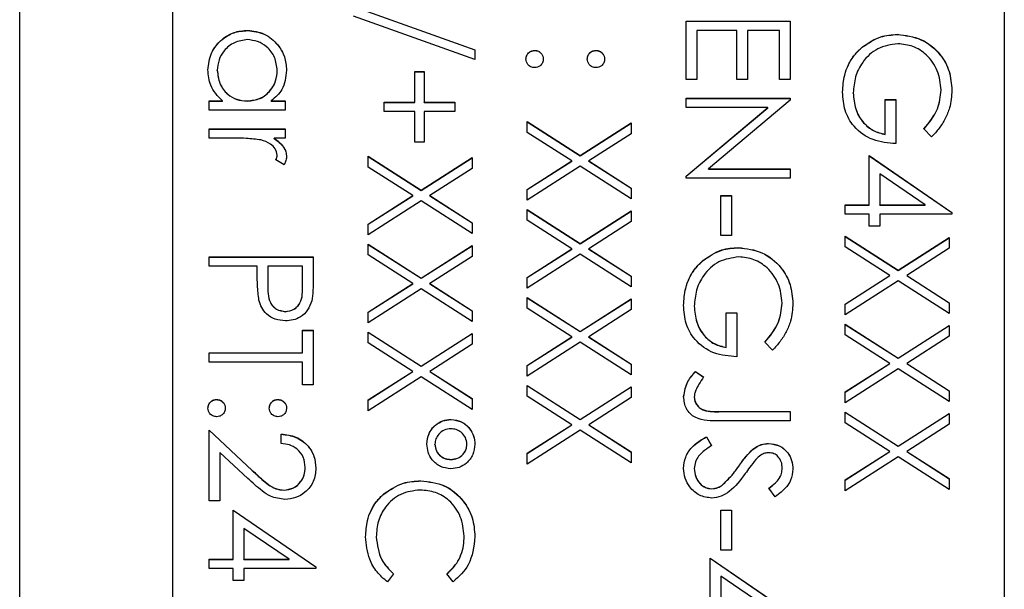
# Model space of a CAD drawing. Header units: millimetres. Extents: x 179 to 1964, y 94 to 1575.
# Tile 27 of 34: x 1762 to 1778, y 967 to 976. Entities that reach past the tile are written whole.
import ezdxf

# ---------------------------------------------------------------- set-up
doc = ezdxf.new("R2010")
doc.units = ezdxf.units.MM

msp = doc.modelspace()

# ---------------------------------------------------------------- linework, layer by layer
at = {"color": 7, "linetype": 'Continuous', "lineweight": 25}
for p, q in [((1761.504, 924.717), (1761.504, 985.717)), ((1777.604, 985.293), (1777.604, 925.315)), ((1764.004, 983.294), (1764.004, 927.314)), ((1766.964, 976.472), (1768.948, 975.761)), ((1766.964, 976.47), (1768.948, 975.759)), ((1768.948, 975.601), (1766.964, 976.312)), ((1772.404, 975.274), (1772.404, 976.233)), ((1772.404, 976.233), (1774.104, 976.233)), ((1772.404, 976.23), (1774.104, 976.23)), ((1774.104, 976.233), (1774.104, 975.274)), ((1765.229, 976.077), (1765.229, 976.08)), ((1772.579, 976.08), (1772.579, 975.274)), ((1773.232, 976.08), (1772.579, 976.08)), ((1773.232, 975.274), (1773.232, 976.08)), ((1773.407, 976.08), (1773.407, 975.274)), ((1773.93, 976.08), (1773.407, 976.08)), ((1773.93, 975.274), (1773.93, 976.08)), ((1775.855, 976.012), (1775.855, 976.015)), ((1768.948, 975.761), (1768.948, 975.601)), ((1769.924, 975.751), (1769.924, 975.753)), ((1770.927, 975.751), (1770.927, 975.753)), ((1775.282, 975.804), (1775.282, 975.806)), ((1764.735, 975.424), (1764.735, 975.427)), ((1765.716, 975.423), (1765.716, 975.426)), ((1767.967, 975.405), (1768.12, 975.405)), ((1767.967, 974.904), (1767.967, 975.405)), ((1767.967, 975.402), (1768.12, 975.402)), ((1768.12, 975.405), (1768.12, 974.904)), ((1772.579, 975.274), (1772.404, 975.274)), ((1773.407, 975.274), (1773.232, 975.274)), ((1774.104, 975.274), (1773.93, 975.274)), ((1775.135, 975.054), (1775.135, 975.057)), ((1776.573, 975.103), (1776.573, 975.106)), ((1764.604, 974.925), (1764.819, 974.925)), ((1764.604, 974.773), (1764.604, 974.925)), ((1764.604, 974.923), (1764.819, 974.923)), ((1764.819, 974.923), (1764.819, 974.925)), ((1765.223, 974.923), (1765.223, 974.925)), ((1765.617, 974.925), (1765.846, 974.925)), ((1765.617, 974.923), (1765.617, 974.925)), ((1765.617, 974.923), (1765.846, 974.923)), ((1765.846, 974.925), (1765.846, 974.773)), ((1767.466, 974.904), (1767.967, 974.904)), ((1767.466, 974.751), (1767.466, 974.904)), ((1767.466, 974.901), (1767.967, 974.901)), ((1767.967, 974.901), (1767.967, 974.904)), ((1768.12, 974.904), (1768.621, 974.904)), ((1768.12, 974.901), (1768.12, 974.904)), ((1768.12, 974.901), (1768.621, 974.901)), ((1768.621, 974.904), (1768.621, 974.751)), ((1772.404, 974.969), (1774.104, 974.969)), ((1772.404, 974.816), (1772.404, 974.969)), ((1772.404, 974.966), (1774.104, 974.966)), ((1774.104, 974.937), (1772.766, 973.814)), ((1774.104, 974.969), (1774.104, 974.937)), ((1775.658, 974.947), (1775.832, 974.947)), ((1775.658, 974.381), (1775.658, 974.947)), ((1775.658, 974.944), (1775.832, 974.944)), ((1775.832, 974.947), (1775.832, 974.228)), ((1765.846, 974.773), (1764.604, 974.773)), ((1767.967, 974.751), (1767.466, 974.751)), ((1767.967, 974.25), (1767.967, 974.751)), ((1768.12, 974.751), (1768.12, 974.25)), ((1768.621, 974.751), (1768.12, 974.751)), ((1773.739, 974.816), (1772.404, 974.816)), ((1772.404, 973.696), (1773.739, 974.816)), ((1772.404, 973.694), (1773.739, 974.814)), ((1773.739, 974.814), (1773.739, 974.816)), ((1769.804, 974.588), (1770.671, 974.033)), ((1769.804, 974.412), (1769.804, 974.588)), ((1769.804, 974.585), (1770.671, 974.03)), ((1770.671, 974.033), (1771.504, 974.566)), ((1770.671, 974.03), (1771.504, 974.563)), ((1771.504, 974.566), (1771.504, 974.39)), ((1764.604, 974.315), (1764.604, 974.468)), ((1764.604, 974.468), (1765.846, 974.468)), ((1764.604, 974.465), (1765.846, 974.465)), ((1765.846, 974.468), (1765.846, 974.315)), ((1770.534, 973.945), (1769.804, 974.412)), ((1771.504, 974.39), (1770.809, 973.945)), ((1775.658, 974.378), (1775.658, 974.381)), ((1776.414, 974.337), (1776.29, 974.468)), ((1765.022, 974.315), (1764.604, 974.315)), ((1765.846, 974.315), (1765.664, 974.315)), ((1765.664, 974.313), (1765.664, 974.315)), ((1768.12, 974.25), (1767.967, 974.25)), ((1765.826, 973.88), (1765.694, 973.963)), ((1765.716, 974.039), (1765.716, 974.041)), ((1767.204, 974.021), (1768.071, 973.466)), ((1767.204, 973.845), (1767.204, 974.021)), ((1767.204, 974.019), (1768.071, 973.464)), ((1768.071, 973.466), (1768.904, 973.999)), ((1768.071, 973.464), (1768.904, 973.997)), ((1768.904, 973.999), (1768.904, 973.823)), ((1769.804, 973.478), (1770.534, 973.945)), ((1769.804, 973.476), (1770.534, 973.942)), ((1770.534, 973.942), (1770.534, 973.945)), ((1770.671, 974.03), (1770.671, 974.033)), ((1770.809, 973.945), (1771.504, 973.5)), ((1770.809, 973.942), (1770.809, 973.945)), ((1770.809, 973.942), (1771.504, 973.497)), ((1775.396, 973.226), (1775.396, 974.032)), ((1775.396, 974.032), (1776.748, 973.104)), ((1775.396, 974.029), (1776.748, 973.102)), ((1767.934, 973.379), (1767.204, 973.845)), ((1768.904, 973.823), (1768.209, 973.379)), ((1770.671, 973.857), (1769.804, 973.302)), ((1771.504, 973.324), (1770.671, 973.857)), ((1772.766, 973.814), (1774.104, 973.814)), ((1772.766, 973.812), (1772.766, 973.814)), ((1772.766, 973.812), (1774.104, 973.812)), ((1774.104, 973.814), (1774.104, 973.662)), ((1775.571, 973.733), (1775.571, 973.226)), ((1776.309, 973.226), (1775.571, 973.733)), ((1772.404, 973.662), (1772.404, 973.696)), ((1774.104, 973.662), (1772.404, 973.662)), ((1768.071, 973.464), (1768.071, 973.466)), ((1769.804, 973.302), (1769.804, 973.478)), ((1771.504, 973.5), (1771.504, 973.324)), ((1767.204, 972.912), (1767.934, 973.379)), ((1767.204, 972.909), (1767.934, 973.376)), ((1768.071, 973.29), (1767.204, 972.736)), ((1767.934, 973.376), (1767.934, 973.379)), ((1768.904, 972.758), (1768.071, 973.29)), ((1768.209, 973.379), (1768.904, 972.934)), ((1768.209, 973.376), (1768.209, 973.379)), ((1768.209, 973.376), (1768.904, 972.931)), ((1772.971, 972.725), (1772.971, 973.379)), ((1772.971, 973.379), (1773.145, 973.379)), ((1772.971, 973.376), (1773.145, 973.376)), ((1773.145, 973.379), (1773.145, 972.725)), ((1769.804, 973.15), (1770.671, 972.595)), ((1769.804, 972.974), (1769.804, 973.15)), ((1769.804, 973.147), (1770.671, 972.592)), ((1770.671, 972.595), (1771.504, 973.128)), ((1770.671, 972.592), (1771.504, 973.125)), ((1771.504, 973.128), (1771.504, 972.952)), ((1775.004, 973.226), (1775.396, 973.226)), ((1775.004, 973.073), (1775.004, 973.226)), ((1775.004, 973.223), (1775.396, 973.223)), ((1775.396, 973.223), (1775.396, 973.226)), ((1775.571, 973.226), (1776.309, 973.226)), ((1775.571, 973.223), (1775.571, 973.226)), ((1775.571, 973.223), (1776.309, 973.223)), ((1776.309, 973.223), (1776.309, 973.226)), ((1776.748, 973.104), (1776.748, 973.073)), ((1768.904, 972.934), (1768.904, 972.758)), ((1770.534, 972.507), (1769.804, 972.974)), ((1771.504, 972.952), (1770.809, 972.507)), ((1775.396, 973.073), (1775.004, 973.073)), ((1775.396, 972.877), (1775.396, 973.073)), ((1775.571, 973.073), (1775.571, 972.877)), ((1776.748, 973.073), (1775.571, 973.073)), ((1767.204, 972.736), (1767.204, 972.912)), ((1775.571, 972.877), (1775.396, 972.877)), ((1773.145, 972.725), (1772.971, 972.725)), ((1775.004, 972.714), (1775.871, 972.159)), ((1775.004, 972.538), (1775.004, 972.714)), ((1775.004, 972.711), (1775.871, 972.156)), ((1775.871, 972.159), (1776.704, 972.692)), ((1775.871, 972.156), (1776.704, 972.69)), ((1776.704, 972.692), (1776.704, 972.516)), ((1767.204, 972.583), (1768.071, 972.028)), ((1767.204, 972.407), (1767.204, 972.583)), ((1767.204, 972.581), (1768.071, 972.026)), ((1768.071, 972.028), (1768.904, 972.561)), ((1768.071, 972.026), (1768.904, 972.559)), ((1768.904, 972.561), (1768.904, 972.385)), ((1769.804, 972.04), (1770.534, 972.507)), ((1769.804, 972.038), (1770.534, 972.504)), ((1770.534, 972.504), (1770.534, 972.507)), ((1770.671, 972.592), (1770.671, 972.595)), ((1770.809, 972.507), (1771.504, 972.062)), ((1770.809, 972.504), (1770.809, 972.507)), ((1770.809, 972.504), (1771.504, 972.059)), ((1773.255, 972.526), (1773.255, 972.529)), ((1775.734, 972.071), (1775.004, 972.538)), ((1776.704, 972.516), (1776.009, 972.071)), ((1764.604, 972.224), (1764.604, 972.376)), ((1764.604, 972.376), (1766.304, 972.376)), ((1764.604, 972.374), (1766.304, 972.374)), ((1766.304, 972.376), (1766.304, 972.043)), ((1767.934, 971.941), (1767.204, 972.407)), ((1768.904, 972.385), (1768.209, 971.941)), ((1770.671, 972.419), (1769.804, 971.864)), ((1771.504, 971.886), (1770.671, 972.419)), ((1772.682, 972.318), (1772.682, 972.32)), ((1765.389, 972.224), (1764.604, 972.224)), ((1765.389, 972.102), (1765.389, 972.224)), ((1765.563, 972.224), (1765.559, 971.926)), ((1766.13, 972.224), (1765.563, 972.224)), ((1766.13, 971.913), (1766.13, 972.224)), ((1775.871, 972.156), (1775.871, 972.159)), ((1768.071, 972.026), (1768.071, 972.028)), ((1769.804, 971.864), (1769.804, 972.04)), ((1771.504, 972.062), (1771.504, 971.886)), ((1775.004, 971.605), (1775.734, 972.071)), ((1775.004, 971.602), (1775.734, 972.069)), ((1775.871, 971.983), (1775.004, 971.429)), ((1775.734, 972.069), (1775.734, 972.071)), ((1776.704, 971.45), (1775.871, 971.983)), ((1776.009, 972.071), (1776.704, 971.626)), ((1776.009, 972.069), (1776.009, 972.071)), ((1776.009, 972.069), (1776.704, 971.624)), ((1765.559, 971.92), (1765.559, 971.917)), ((1766.13, 971.91), (1766.13, 971.913)), ((1767.204, 971.474), (1767.934, 971.941)), ((1767.204, 971.471), (1767.934, 971.938)), ((1768.071, 971.852), (1767.204, 971.298)), ((1767.934, 971.938), (1767.934, 971.941)), ((1768.904, 971.32), (1768.071, 971.852)), ((1768.209, 971.941), (1768.904, 971.496)), ((1768.209, 971.938), (1768.209, 971.941)), ((1768.209, 971.938), (1768.904, 971.493)), ((1769.804, 971.712), (1770.671, 971.157)), ((1769.804, 971.536), (1769.804, 971.712)), ((1769.804, 971.709), (1770.671, 971.154)), ((1770.671, 971.157), (1771.504, 971.69)), ((1770.671, 971.154), (1771.504, 971.687)), ((1771.504, 971.69), (1771.504, 971.514)), ((1765.847, 971.48), (1765.847, 971.483)), ((1768.904, 971.496), (1768.904, 971.32)), ((1770.534, 971.069), (1769.804, 971.536)), ((1771.504, 971.514), (1770.809, 971.069)), ((1772.535, 971.568), (1772.535, 971.571)), ((1773.973, 971.617), (1773.973, 971.62)), ((1775.004, 971.429), (1775.004, 971.605)), ((1776.704, 971.626), (1776.704, 971.45)), ((1767.204, 971.298), (1767.204, 971.474)), ((1773.058, 971.461), (1773.232, 971.461)), ((1773.058, 970.895), (1773.058, 971.461)), ((1773.058, 971.459), (1773.232, 971.459)), ((1773.232, 971.461), (1773.232, 970.742)), ((1766.13, 971.178), (1766.304, 971.178)), ((1766.13, 970.808), (1766.13, 971.178)), ((1766.13, 971.175), (1766.304, 971.175)), ((1766.304, 971.178), (1766.304, 970.285)), ((1770.671, 971.154), (1770.671, 971.157)), ((1775.004, 971.276), (1775.871, 970.721)), ((1775.004, 971.1), (1775.004, 971.276)), ((1775.004, 971.273), (1775.871, 970.718)), ((1775.871, 970.721), (1776.704, 971.254)), ((1775.871, 970.718), (1776.704, 971.252)), ((1776.704, 971.254), (1776.704, 971.078)), ((1767.204, 971.145), (1768.071, 970.59)), ((1767.204, 970.969), (1767.204, 971.145)), ((1767.204, 971.143), (1768.071, 970.588)), ((1768.071, 970.59), (1768.904, 971.124)), ((1768.071, 970.588), (1768.904, 971.121)), ((1768.904, 971.124), (1768.904, 970.948)), ((1769.804, 970.602), (1770.534, 971.069)), ((1769.804, 970.6), (1770.534, 971.066)), ((1770.534, 971.066), (1770.534, 971.069)), ((1770.809, 971.069), (1771.504, 970.624)), ((1770.809, 971.066), (1770.809, 971.069)), ((1770.809, 971.066), (1771.504, 970.621)), ((1775.734, 970.633), (1775.004, 971.1)), ((1776.704, 971.078), (1776.009, 970.633)), ((1767.934, 970.503), (1767.204, 970.969)), ((1768.904, 970.948), (1768.209, 970.503)), ((1770.671, 970.981), (1769.804, 970.426)), ((1771.504, 970.448), (1770.671, 970.981)), ((1773.058, 970.892), (1773.058, 970.895)), ((1773.814, 970.851), (1773.69, 970.982)), ((1764.604, 970.808), (1766.13, 970.808)), ((1764.604, 970.655), (1764.604, 970.808)), ((1764.604, 970.805), (1766.13, 970.805)), ((1766.13, 970.805), (1766.13, 970.808)), ((1775.871, 970.718), (1775.871, 970.721)), ((1766.13, 970.655), (1764.604, 970.655)), ((1766.13, 970.285), (1766.13, 970.655)), ((1768.071, 970.588), (1768.071, 970.59)), ((1769.804, 970.426), (1769.804, 970.602)), ((1771.504, 970.624), (1771.504, 970.448)), ((1775.004, 970.167), (1775.734, 970.633)), ((1775.004, 970.164), (1775.734, 970.631)), ((1775.871, 970.545), (1775.004, 969.991)), ((1775.734, 970.631), (1775.734, 970.633)), ((1776.704, 970.012), (1775.871, 970.545)), ((1776.009, 970.633), (1776.704, 970.188)), ((1776.009, 970.631), (1776.009, 970.633)), ((1776.009, 970.631), (1776.704, 970.186)), ((1767.204, 970.036), (1767.934, 970.503)), ((1767.204, 970.033), (1767.934, 970.5)), ((1768.071, 970.414), (1767.204, 969.86)), ((1767.934, 970.5), (1767.934, 970.503)), ((1768.904, 969.882), (1768.071, 970.414)), ((1768.209, 970.503), (1768.904, 970.058)), ((1768.209, 970.5), (1768.209, 970.503)), ((1768.209, 970.5), (1768.904, 970.055)), ((1772.557, 970.503), (1772.687, 970.413)), ((1772.557, 970.5), (1772.557, 970.503)), ((1772.557, 970.5), (1772.687, 970.41)), ((1766.304, 970.285), (1766.13, 970.285)), ((1769.804, 970.274), (1770.671, 969.719)), ((1769.804, 970.098), (1769.804, 970.274)), ((1769.804, 970.271), (1770.671, 969.716)), ((1770.671, 969.719), (1771.504, 970.252)), ((1770.671, 969.716), (1771.504, 970.249)), ((1771.504, 970.252), (1771.504, 970.076)), ((1776.704, 970.188), (1776.704, 970.012)), ((1764.724, 970.042), (1764.724, 970.045)), ((1765.727, 970.042), (1765.727, 970.045)), ((1767.204, 969.86), (1767.204, 970.036)), ((1768.904, 970.058), (1768.904, 969.882)), ((1770.534, 969.631), (1769.804, 970.098)), ((1771.504, 970.076), (1770.809, 969.631)), ((1772.535, 970.082), (1772.535, 970.084)), ((1775.004, 969.991), (1775.004, 970.167)), ((1768.559, 969.716), (1768.559, 969.718)), ((1770.671, 969.716), (1770.671, 969.719)), ((1772.973, 969.849), (1774.104, 969.849)), ((1772.973, 969.846), (1772.973, 969.849)), ((1772.973, 969.846), (1774.104, 969.846)), ((1774.104, 969.849), (1774.104, 969.697)), ((1775.004, 969.838), (1775.871, 969.283)), ((1775.004, 969.662), (1775.004, 969.838)), ((1775.004, 969.835), (1775.871, 969.281)), ((1775.871, 969.283), (1776.704, 969.816)), ((1775.871, 969.281), (1776.704, 969.814)), ((1776.704, 969.816), (1776.704, 969.64)), ((1764.604, 969.544), (1765.308, 968.885)), ((1764.604, 968.389), (1764.604, 969.544)), ((1769.804, 969.164), (1770.534, 969.631)), ((1769.804, 969.162), (1770.534, 969.628)), ((1770.671, 969.543), (1769.804, 968.988)), ((1770.534, 969.628), (1770.534, 969.631)), ((1771.504, 969.01), (1770.671, 969.543)), ((1770.809, 969.631), (1771.504, 969.186)), ((1770.809, 969.628), (1770.809, 969.631)), ((1770.809, 969.628), (1771.504, 969.184)), ((1774.104, 969.697), (1772.956, 969.697)), ((1775.734, 969.195), (1775.004, 969.662)), ((1776.704, 969.64), (1776.009, 969.195)), ((1764.604, 969.541), (1765.308, 968.882)), ((1765.781, 969.326), (1765.781, 969.479)), ((1772.732, 969.435), (1772.818, 969.291)), ((1772.732, 969.432), (1772.732, 969.435)), ((1772.732, 969.432), (1772.818, 969.289)), ((1768.294, 969.31), (1768.294, 969.313)), ((1768.817, 969.309), (1768.817, 969.312)), ((1773.492, 969.228), (1773.492, 969.231)), ((1773.751, 969.323), (1773.751, 969.326)), ((1775.871, 969.281), (1775.871, 969.283)), ((1764.779, 969.18), (1764.779, 968.389)), ((1765.232, 968.755), (1764.779, 969.18)), ((1768.553, 969.062), (1768.553, 969.065)), ((1769.804, 968.988), (1769.804, 969.164)), ((1771.504, 969.186), (1771.504, 969.01)), ((1775.004, 968.729), (1775.734, 969.195)), ((1775.004, 968.726), (1775.734, 969.193)), ((1775.871, 969.107), (1775.004, 968.553)), ((1775.734, 969.193), (1775.734, 969.195)), ((1776.704, 968.574), (1775.871, 969.107)), ((1776.009, 969.195), (1776.704, 968.75)), ((1776.009, 969.193), (1776.009, 969.195)), ((1776.009, 969.193), (1776.704, 968.748)), ((1766.173, 968.93), (1766.173, 968.932)), ((1772.535, 968.916), (1772.535, 968.918)), ((1773.261, 968.95), (1773.261, 968.953)), ((1773.973, 968.922), (1773.973, 968.924)), ((1765.308, 968.882), (1765.308, 968.885)), ((1776.704, 968.75), (1776.704, 968.574)), ((1768.064, 968.713), (1768.064, 968.716)), ((1772.823, 968.583), (1772.823, 968.585)), ((1772.99, 968.644), (1772.99, 968.646)), ((1773.86, 968.455), (1773.755, 968.593)), ((1775.004, 968.553), (1775.004, 968.729)), ((1765.829, 968.561), (1765.829, 968.564)), ((1767.458, 968.498), (1767.458, 968.501)), ((1764.779, 968.389), (1764.604, 968.389)), ((1764.996, 967.431), (1764.996, 968.237)), ((1764.996, 968.237), (1766.348, 967.309)), ((1764.996, 968.234), (1766.348, 967.306)), ((1772.971, 967.583), (1772.971, 968.237)), ((1772.971, 968.237), (1773.145, 968.237)), ((1772.971, 968.234), (1773.145, 968.234)), ((1773.145, 968.237), (1773.145, 967.583)), ((1765.909, 967.431), (1765.171, 967.937)), ((1765.171, 967.937), (1765.171, 967.431)), ((1767.335, 967.798), (1767.335, 967.801)), ((1768.773, 967.809), (1768.773, 967.811)), ((1772.796, 966.646), (1772.796, 967.452)), ((1772.796, 967.452), (1774.148, 966.525)), ((1772.796, 967.45), (1774.148, 966.522)), ((1773.145, 967.583), (1772.971, 967.583)), ((1764.604, 967.431), (1764.996, 967.431)), ((1764.604, 967.278), (1764.604, 967.431)), ((1764.604, 967.428), (1764.996, 967.428)), ((1764.996, 967.428), (1764.996, 967.431)), ((1765.171, 967.431), (1765.909, 967.431)), ((1765.171, 967.428), (1765.171, 967.431)), ((1765.171, 967.428), (1765.909, 967.428)), ((1765.909, 967.428), (1765.909, 967.431)), ((1766.348, 967.309), (1766.348, 967.278)), ((1764.996, 967.278), (1764.604, 967.278)), ((1764.996, 967.082), (1764.996, 967.278)), ((1765.171, 967.278), (1765.171, 967.082)), ((1766.348, 967.278), (1765.171, 967.278)), ((1767.618, 967.194), (1767.517, 967.06)), ((1768.592, 967.06), (1768.49, 967.194)), ((1772.971, 967.153), (1772.971, 966.646)), ((1773.709, 966.646), (1772.971, 967.153)), ((1765.171, 967.082), (1764.996, 967.082))]:
    msp.add_line(p, q, dxfattribs=at)
for points, knots in [([(1764.582, 975.433), (1764.594, 975.528), (1764.616, 975.719), (1764.792, 975.93), (1765.004, 976.061), (1765.154, 976.074), (1765.229, 976.08)], [0, 0, 0, 0, 0.279573, 0.559333, 0.779589, 1, 1, 1, 1]), ([(1764.582, 975.43), (1764.594, 975.525), (1764.616, 975.716), (1764.792, 975.928), (1765.004, 976.058), (1765.154, 976.071), (1765.229, 976.077)], [0, 0, 0, 0, 0.279573, 0.559333, 0.779589, 1, 1, 1, 1]), ([(1765.229, 976.08), (1765.324, 976.068), (1765.514, 976.045), (1765.722, 975.865), (1765.849, 975.652), (1765.862, 975.503), (1765.868, 975.428)], [0, 0, 0, 0, 0.279413, 0.559191, 0.779548, 1, 1, 1, 1]), ([(1765.229, 976.077), (1765.324, 976.066), (1765.514, 976.042), (1765.722, 975.862), (1765.849, 975.65), (1765.862, 975.5), (1765.868, 975.425)], [0, 0, 0, 0, 0.279413, 0.559191, 0.779548, 1, 1, 1, 1]), ([(1775.282, 975.806), (1775.379, 975.873), (1775.553, 975.993), (1775.763, 976.008), (1775.855, 976.015)], [0, 0, 0, 0, 0.559317, 1, 1, 1, 1]), ([(1775.282, 975.804), (1775.379, 975.871), (1775.553, 975.991), (1775.763, 976.006), (1775.855, 976.012)], [0, 0, 0, 0, 0.559317, 1, 1, 1, 1]), ([(1775.855, 976.015), (1775.988, 975.998), (1776.255, 975.964), (1776.553, 975.72), (1776.722, 975.415), (1776.739, 975.206), (1776.748, 975.101)], [0, 0, 0, 0, 0.27959, 0.559072, 0.779411, 1, 1, 1, 1]), ([(1775.855, 976.012), (1775.988, 975.995), (1776.255, 975.962), (1776.553, 975.717), (1776.722, 975.413), (1776.739, 975.203), (1776.748, 975.098)], [0, 0, 0, 0, 0.27959, 0.559072, 0.779411, 1, 1, 1, 1]), ([(1765.227, 975.928), (1765.154, 975.917), (1765.009, 975.897), (1764.847, 975.763), (1764.752, 975.599), (1764.74, 975.484), (1764.735, 975.427)], [0, 0, 0, 0, 0.2794286, 0.5591463, 0.7795701, 1, 1, 1, 1]), ([(1765.716, 975.426), (1765.707, 975.499), (1765.69, 975.644), (1765.561, 975.81), (1765.398, 975.909), (1765.284, 975.921), (1765.227, 975.928)], [0, 0, 0, 0, 0.279767, 0.559291, 0.779719, 1, 1, 1, 1]), ([(1775.862, 975.862), (1775.749, 975.845), (1775.524, 975.81), (1775.287, 975.585), (1775.156, 975.323), (1775.142, 975.145), (1775.135, 975.057)], [0, 0, 0, 0, 0.279061, 0.558584, 0.779236, 1, 1, 1, 1]), ([(1776.573, 975.106), (1776.56, 975.213), (1776.534, 975.428), (1776.353, 975.679), (1776.115, 975.834), (1775.946, 975.853), (1775.862, 975.862)], [0, 0, 0, 0, 0.279847, 0.559555, 0.779847, 1, 1, 1, 1]), ([(1769.782, 975.612), (1769.785, 975.633), (1769.79, 975.674), (1769.829, 975.72), (1769.875, 975.749), (1769.908, 975.752), (1769.924, 975.753)], [0, 0, 0, 0, 0.279581, 0.559143, 0.779575, 1, 1, 1, 1]), ([(1769.782, 975.609), (1769.785, 975.63), (1769.79, 975.671), (1769.829, 975.718), (1769.875, 975.746), (1769.908, 975.749), (1769.924, 975.751)], [0, 0, 0, 0, 0.279581, 0.559143, 0.779575, 1, 1, 1, 1]), ([(1769.924, 975.753), (1769.945, 975.751), (1769.987, 975.746), (1770.033, 975.707), (1770.061, 975.661), (1770.064, 975.628), (1770.066, 975.612)], [0, 0, 0, 0, 0.279576, 0.559284, 0.779552, 1, 1, 1, 1]), ([(1769.924, 975.751), (1769.945, 975.748), (1769.987, 975.743), (1770.033, 975.705), (1770.061, 975.658), (1770.064, 975.625), (1770.066, 975.609)], [0, 0, 0, 0, 0.2795762, 0.5592837, 0.7795524, 1, 1, 1, 1]), ([(1770.785, 975.612), (1770.787, 975.633), (1770.792, 975.674), (1770.831, 975.721), (1770.877, 975.749), (1770.91, 975.752), (1770.927, 975.753)], [0, 0, 0, 0, 0.279647, 0.559299, 0.779615, 1, 1, 1, 1]), ([(1770.785, 975.609), (1770.787, 975.63), (1770.792, 975.672), (1770.831, 975.718), (1770.877, 975.746), (1770.91, 975.749), (1770.927, 975.751)], [0, 0, 0, 0, 0.2796468, 0.5592988, 0.7796148, 1, 1, 1, 1]), ([(1770.927, 975.753), (1770.947, 975.751), (1770.989, 975.746), (1771.035, 975.707), (1771.064, 975.661), (1771.067, 975.628), (1771.068, 975.612)], [0, 0, 0, 0, 0.279585, 0.559454, 0.779697, 1, 1, 1, 1]), ([(1770.927, 975.751), (1770.947, 975.748), (1770.989, 975.743), (1771.035, 975.704), (1771.064, 975.658), (1771.067, 975.625), (1771.068, 975.609)], [0, 0, 0, 0, 0.279585, 0.559454, 0.779697, 1, 1, 1, 1]), ([(1774.961, 975.07), (1774.966, 975.165), (1774.975, 975.32), (1775.052, 975.524), (1775.148, 975.681), (1775.237, 975.765), (1775.282, 975.806)], [0, 0, 0, 0, 0.339789, 0.559872, 0.779908, 1, 1, 1, 1]), ([(1774.961, 975.067), (1774.966, 975.162), (1774.975, 975.317), (1775.052, 975.521), (1775.148, 975.678), (1775.237, 975.762), (1775.282, 975.804)], [0, 0, 0, 0, 0.3397887, 0.5598717, 0.7799075, 1, 1, 1, 1]), ([(1769.924, 975.47), (1769.903, 975.473), (1769.861, 975.477), (1769.815, 975.516), (1769.787, 975.562), (1769.784, 975.595), (1769.782, 975.612)], [0, 0, 0, 0, 0.279469, 0.559358, 0.779674, 1, 1, 1, 1]), ([(1770.066, 975.612), (1770.063, 975.591), (1770.059, 975.549), (1770.02, 975.503), (1769.973, 975.474), (1769.941, 975.471), (1769.924, 975.47)], [0, 0, 0, 0, 0.279602, 0.559212, 0.779475, 1, 1, 1, 1]), ([(1770.927, 975.47), (1770.906, 975.472), (1770.864, 975.477), (1770.818, 975.516), (1770.789, 975.562), (1770.786, 975.595), (1770.785, 975.612)], [0, 0, 0, 0, 0.279517, 0.559326, 0.779544, 1, 1, 1, 1]), ([(1771.068, 975.612), (1771.066, 975.591), (1771.061, 975.549), (1771.022, 975.503), (1770.976, 975.474), (1770.943, 975.471), (1770.927, 975.47)], [0, 0, 0, 0, 0.279602, 0.559212, 0.779475, 1, 1, 1, 1]), ([(1764.819, 974.925), (1764.743, 975.006), (1764.606, 975.15), (1764.59, 975.346), (1764.582, 975.433)], [0, 0, 0, 0, 0.558763, 1, 1, 1, 1]), ([(1764.735, 975.427), (1764.744, 975.354), (1764.761, 975.209), (1764.886, 975.039), (1765.05, 974.94), (1765.165, 974.93), (1765.223, 974.925)], [0, 0, 0, 0, 0.2798222, 0.5593866, 0.7796028, 1, 1, 1, 1]), ([(1764.735, 975.424), (1764.744, 975.352), (1764.761, 975.206), (1764.886, 975.036), (1765.05, 974.938), (1765.165, 974.928), (1765.223, 974.923)], [0, 0, 0, 0, 0.279822, 0.559387, 0.779603, 1, 1, 1, 1]), ([(1765.223, 974.925), (1765.296, 974.934), (1765.444, 974.95), (1765.606, 975.087), (1765.702, 975.253), (1765.711, 975.368), (1765.716, 975.426)], [0, 0, 0, 0, 0.27966, 0.55921, 0.779487, 1, 1, 1, 1]), ([(1765.223, 974.923), (1765.296, 974.931), (1765.444, 974.947), (1765.606, 975.084), (1765.702, 975.25), (1765.711, 975.365), (1765.716, 975.423)], [0, 0, 0, 0, 0.27966, 0.55921, 0.779487, 1, 1, 1, 1]), ([(1765.868, 975.428), (1765.856, 975.316), (1765.833, 975.115), (1765.683, 974.983), (1765.617, 974.925)], [0, 0, 0, 0, 0.559062, 1, 1, 1, 1]), ([(1775.832, 974.228), (1775.704, 974.239), (1775.448, 974.26), (1775.145, 974.475), (1774.981, 974.768), (1774.967, 974.969), (1774.961, 975.07)], [0, 0, 0, 0, 0.280351, 0.559367, 0.779371, 1, 1, 1, 1]), ([(1775.135, 975.057), (1775.142, 974.969), (1775.155, 974.794), (1775.281, 974.579), (1775.456, 974.429), (1775.591, 974.397), (1775.658, 974.381)], [0, 0, 0, 0, 0.280254, 0.559912, 0.779941, 1, 1, 1, 1]), ([(1775.135, 975.054), (1775.142, 974.966), (1775.155, 974.791), (1775.281, 974.576), (1775.456, 974.427), (1775.591, 974.394), (1775.658, 974.378)], [0, 0, 0, 0, 0.2802537, 0.5599124, 0.7799408, 1, 1, 1, 1]), ([(1776.29, 974.468), (1776.376, 974.573), (1776.531, 974.761), (1776.56, 975), (1776.573, 975.106)], [0, 0, 0, 0, 0.55984, 1, 1, 1, 1]), ([(1776.29, 974.465), (1776.376, 974.57), (1776.531, 974.758), (1776.56, 974.998), (1776.573, 975.103)], [0, 0, 0, 0, 0.55984, 1, 1, 1, 1]), ([(1776.748, 975.101), (1776.741, 975.003), (1776.729, 974.843), (1776.643, 974.636), (1776.542, 974.476), (1776.457, 974.383), (1776.414, 974.337)], [0, 0, 0, 0, 0.3395267, 0.5595856, 0.7797309, 1, 1, 1, 1]), ([(1765.448, 974.288), (1765.369, 974.298), (1765.227, 974.316), (1765.084, 974.316), (1765.022, 974.315)], [0, 0, 0, 0, 0.559636, 1, 1, 1, 1]), ([(1765.716, 974.041), (1765.708, 974.077), (1765.692, 974.149), (1765.592, 974.242), (1765.503, 974.271), (1765.448, 974.288)], [0, 0, 0, 0, 0.2783358, 0.5587681, 1, 1, 1, 1]), ([(1765.664, 974.315), (1765.722, 974.273), (1765.803, 974.213), (1765.861, 974.096), (1765.866, 974.04), (1765.868, 974.012)], [0, 0, 0, 0, 0.558788, 0.779481, 1, 1, 1, 1]), ([(1765.664, 974.313), (1765.722, 974.27), (1765.803, 974.21), (1765.861, 974.094), (1765.866, 974.038), (1765.868, 974.01)], [0, 0, 0, 0, 0.558788, 0.779481, 1, 1, 1, 1]), ([(1765.694, 973.963), (1765.7, 973.977), (1765.712, 974.002), (1765.714, 974.029), (1765.716, 974.041)], [0, 0, 0, 0, 0.560396, 1, 1, 1, 1]), ([(1765.694, 973.961), (1765.7, 973.975), (1765.712, 973.999), (1765.714, 974.027), (1765.716, 974.039)], [0, 0, 0, 0, 0.560396, 1, 1, 1, 1]), ([(1765.868, 974.012), (1765.865, 973.986), (1765.859, 973.939), (1765.836, 973.898), (1765.826, 973.88)], [0, 0, 0, 0, 0.559243, 1, 1, 1, 1]), ([(1772.682, 972.32), (1772.779, 972.388), (1772.953, 972.507), (1773.163, 972.522), (1773.255, 972.529)], [0, 0, 0, 0, 0.559317, 1, 1, 1, 1]), ([(1772.682, 972.318), (1772.779, 972.385), (1772.953, 972.505), (1773.163, 972.52), (1773.255, 972.526)], [0, 0, 0, 0, 0.559317, 1, 1, 1, 1]), ([(1773.255, 972.529), (1773.388, 972.512), (1773.655, 972.479), (1773.953, 972.234), (1774.122, 971.929), (1774.139, 971.72), (1774.148, 971.615)], [0, 0, 0, 0, 0.27959, 0.559072, 0.779411, 1, 1, 1, 1]), ([(1773.255, 972.526), (1773.388, 972.509), (1773.655, 972.476), (1773.953, 972.231), (1774.122, 971.927), (1774.139, 971.717), (1774.148, 971.612)], [0, 0, 0, 0, 0.27959, 0.559072, 0.779411, 1, 1, 1, 1]), ([(1772.361, 971.584), (1772.366, 971.679), (1772.375, 971.834), (1772.452, 972.038), (1772.548, 972.195), (1772.637, 972.279), (1772.682, 972.32)], [0, 0, 0, 0, 0.339789, 0.559872, 0.779908, 1, 1, 1, 1]), ([(1772.361, 971.581), (1772.366, 971.676), (1772.375, 971.832), (1772.452, 972.035), (1772.548, 972.192), (1772.637, 972.276), (1772.682, 972.318)], [0, 0, 0, 0, 0.339789, 0.559872, 0.779908, 1, 1, 1, 1]), ([(1773.262, 972.376), (1773.149, 972.359), (1772.924, 972.324), (1772.687, 972.099), (1772.556, 971.837), (1772.542, 971.659), (1772.535, 971.571)], [0, 0, 0, 0, 0.279061, 0.558584, 0.779236, 1, 1, 1, 1]), ([(1773.973, 971.62), (1773.96, 971.727), (1773.934, 971.942), (1773.753, 972.193), (1773.515, 972.348), (1773.346, 972.367), (1773.262, 972.376)], [0, 0, 0, 0, 0.279847, 0.559555, 0.779847, 1, 1, 1, 1]), ([(1765.417, 971.67), (1765.407, 971.75), (1765.388, 971.894), (1765.389, 972.039), (1765.389, 972.102)], [0, 0, 0, 0, 0.5596942, 1, 1, 1, 1]), ([(1766.304, 972.043), (1766.304, 971.97), (1766.305, 971.841), (1766.287, 971.712), (1766.279, 971.656)], [0, 0, 0, 0, 0.5603137, 1, 1, 1, 1]), ([(1765.559, 971.926), (1765.559, 971.823), (1765.559, 971.693), (1765.644, 971.568), (1765.722, 971.502), (1765.797, 971.491), (1765.847, 971.483)], [0, 0, 0, 0, 0.499721, 0.62535, 0.751083, 1, 1, 1, 1]), ([(1765.559, 971.924), (1765.559, 971.82), (1765.559, 971.69), (1765.644, 971.565), (1765.722, 971.5), (1765.797, 971.488), (1765.847, 971.48)], [0, 0, 0, 0, 0.499721, 0.62535, 0.751083, 1, 1, 1, 1]), ([(1765.847, 971.483), (1765.896, 971.491), (1765.97, 971.502), (1766.046, 971.565), (1766.132, 971.685), (1766.131, 971.812), (1766.13, 971.913)], [0, 0, 0, 0, 0.248969, 0.374729, 0.500383, 1, 1, 1, 1]), ([(1765.847, 971.48), (1765.896, 971.488), (1765.97, 971.5), (1766.046, 971.562), (1766.132, 971.682), (1766.131, 971.809), (1766.13, 971.91)], [0, 0, 0, 0, 0.248969, 0.374729, 0.500383, 1, 1, 1, 1]), ([(1765.848, 971.331), (1765.792, 971.335), (1765.68, 971.343), (1765.544, 971.428), (1765.456, 971.544), (1765.43, 971.628), (1765.417, 971.67)], [0, 0, 0, 0, 0.280099, 0.559324, 0.779458, 1, 1, 1, 1]), ([(1766.279, 971.656), (1766.26, 971.604), (1766.223, 971.501), (1766.108, 971.394), (1765.977, 971.338), (1765.891, 971.333), (1765.848, 971.331)], [0, 0, 0, 0, 0.279705, 0.559381, 0.779509, 1, 1, 1, 1]), ([(1773.232, 970.742), (1773.104, 970.753), (1772.848, 970.774), (1772.545, 970.989), (1772.381, 971.282), (1772.367, 971.483), (1772.361, 971.584)], [0, 0, 0, 0, 0.280351, 0.559367, 0.779371, 1, 1, 1, 1]), ([(1772.535, 971.571), (1772.542, 971.483), (1772.555, 971.308), (1772.681, 971.093), (1772.856, 970.944), (1772.991, 970.911), (1773.058, 970.895)], [0, 0, 0, 0, 0.280254, 0.559912, 0.779941, 1, 1, 1, 1]), ([(1772.535, 971.568), (1772.542, 971.48), (1772.555, 971.305), (1772.681, 971.09), (1772.856, 970.941), (1772.991, 970.908), (1773.058, 970.892)], [0, 0, 0, 0, 0.2802537, 0.5599124, 0.7799408, 1, 1, 1, 1]), ([(1773.69, 970.982), (1773.776, 971.087), (1773.931, 971.275), (1773.96, 971.514), (1773.973, 971.62)], [0, 0, 0, 0, 0.55984, 1, 1, 1, 1]), ([(1773.69, 970.979), (1773.776, 971.084), (1773.931, 971.272), (1773.96, 971.512), (1773.973, 971.617)], [0, 0, 0, 0, 0.55984, 1, 1, 1, 1]), ([(1774.148, 971.615), (1774.141, 971.518), (1774.129, 971.357), (1774.043, 971.15), (1773.942, 970.99), (1773.857, 970.897), (1773.814, 970.851)], [0, 0, 0, 0, 0.339527, 0.559586, 0.779731, 1, 1, 1, 1]), ([(1772.361, 970.093), (1772.376, 970.18), (1772.403, 970.335), (1772.51, 970.451), (1772.557, 970.503)], [0, 0, 0, 0, 0.557533, 1, 1, 1, 1]), ([(1772.361, 970.09), (1772.376, 970.177), (1772.403, 970.333), (1772.51, 970.449), (1772.557, 970.5)], [0, 0, 0, 0, 0.557533, 1, 1, 1, 1]), ([(1772.687, 970.413), (1772.661, 970.374), (1772.613, 970.304), (1772.576, 970.229), (1772.559, 970.196)], [0, 0, 0, 0, 0.560094, 1, 1, 1, 1]), ([(1772.559, 970.196), (1772.552, 970.175), (1772.538, 970.139), (1772.536, 970.101), (1772.535, 970.084)], [0, 0, 0, 0, 0.5599001, 1, 1, 1, 1]), ([(1764.582, 969.903), (1764.585, 969.924), (1764.59, 969.966), (1764.629, 970.012), (1764.675, 970.041), (1764.708, 970.044), (1764.724, 970.045)], [0, 0, 0, 0, 0.279581, 0.559143, 0.779575, 1, 1, 1, 1]), ([(1764.582, 969.901), (1764.585, 969.922), (1764.59, 969.963), (1764.629, 970.009), (1764.675, 970.038), (1764.708, 970.041), (1764.724, 970.042)], [0, 0, 0, 0, 0.279581, 0.559143, 0.779575, 1, 1, 1, 1]), ([(1764.724, 970.045), (1764.745, 970.043), (1764.787, 970.038), (1764.833, 969.999), (1764.861, 969.953), (1764.864, 969.92), (1764.866, 969.903)], [0, 0, 0, 0, 0.279576, 0.559284, 0.779552, 1, 1, 1, 1]), ([(1764.724, 970.042), (1764.745, 970.04), (1764.787, 970.035), (1764.833, 969.997), (1764.861, 969.95), (1764.864, 969.917), (1764.866, 969.901)], [0, 0, 0, 0, 0.279576, 0.559284, 0.779552, 1, 1, 1, 1]), ([(1765.585, 969.903), (1765.587, 969.924), (1765.592, 969.966), (1765.631, 970.012), (1765.677, 970.041), (1765.71, 970.044), (1765.727, 970.045)], [0, 0, 0, 0, 0.279647, 0.559299, 0.779615, 1, 1, 1, 1]), ([(1765.585, 969.901), (1765.587, 969.922), (1765.592, 969.964), (1765.631, 970.01), (1765.677, 970.038), (1765.71, 970.041), (1765.727, 970.042)], [0, 0, 0, 0, 0.279647, 0.559299, 0.779615, 1, 1, 1, 1]), ([(1765.727, 970.045), (1765.747, 970.043), (1765.789, 970.037), (1765.835, 969.999), (1765.864, 969.953), (1765.867, 969.92), (1765.868, 969.903)], [0, 0, 0, 0, 0.279585, 0.559454, 0.779697, 1, 1, 1, 1]), ([(1765.727, 970.042), (1765.747, 970.04), (1765.789, 970.035), (1765.835, 969.996), (1765.864, 969.95), (1765.867, 969.917), (1765.868, 969.901)], [0, 0, 0, 0, 0.279585, 0.559454, 0.779697, 1, 1, 1, 1]), ([(1772.956, 969.697), (1772.813, 969.693), (1772.635, 969.688), (1772.465, 969.809), (1772.38, 969.919), (1772.368, 970.023), (1772.361, 970.093)], [0, 0, 0, 0, 0.499543, 0.625078, 0.750654, 1, 1, 1, 1]), ([(1772.535, 970.084), (1772.537, 970.061), (1772.541, 970.014), (1772.577, 969.951), (1772.627, 969.901), (1772.757, 969.841), (1772.877, 969.845), (1772.973, 969.849)], [0, 0, 0, 0, 0.124972, 0.249915, 0.374872, 0.499882, 1, 1, 1, 1]), ([(1772.535, 970.082), (1772.537, 970.058), (1772.541, 970.011), (1772.577, 969.948), (1772.627, 969.898), (1772.757, 969.838), (1772.877, 969.843), (1772.973, 969.846)], [0, 0, 0, 0, 0.124972, 0.249915, 0.374872, 0.499882, 1, 1, 1, 1]), ([(1764.724, 969.762), (1764.703, 969.764), (1764.661, 969.769), (1764.615, 969.808), (1764.587, 969.854), (1764.584, 969.887), (1764.582, 969.903)], [0, 0, 0, 0, 0.2794691, 0.5593578, 0.7796739, 1, 1, 1, 1]), ([(1764.866, 969.903), (1764.863, 969.883), (1764.859, 969.841), (1764.82, 969.795), (1764.773, 969.766), (1764.741, 969.763), (1764.724, 969.762)], [0, 0, 0, 0, 0.279602, 0.559212, 0.779475, 1, 1, 1, 1]), ([(1765.727, 969.762), (1765.706, 969.764), (1765.664, 969.769), (1765.618, 969.808), (1765.589, 969.854), (1765.586, 969.887), (1765.585, 969.903)], [0, 0, 0, 0, 0.279517, 0.559326, 0.779544, 1, 1, 1, 1]), ([(1765.868, 969.903), (1765.866, 969.883), (1765.861, 969.841), (1765.822, 969.795), (1765.776, 969.766), (1765.743, 969.763), (1765.727, 969.762)], [0, 0, 0, 0, 0.2796016, 0.559212, 0.7794752, 1, 1, 1, 1]), ([(1768.163, 969.316), (1768.17, 969.375), (1768.183, 969.493), (1768.289, 969.626), (1768.42, 969.707), (1768.512, 969.714), (1768.559, 969.718)], [0, 0, 0, 0, 0.279728, 0.559381, 0.779608, 1, 1, 1, 1]), ([(1768.163, 969.314), (1768.17, 969.373), (1768.183, 969.49), (1768.289, 969.623), (1768.42, 969.704), (1768.512, 969.712), (1768.559, 969.716)], [0, 0, 0, 0, 0.279728, 0.559381, 0.779608, 1, 1, 1, 1]), ([(1768.559, 969.718), (1768.617, 969.711), (1768.734, 969.695), (1768.86, 969.582), (1768.936, 969.451), (1768.944, 969.359), (1768.948, 969.313)], [0, 0, 0, 0, 0.279239, 0.559101, 0.779515, 1, 1, 1, 1]), ([(1768.559, 969.716), (1768.617, 969.708), (1768.734, 969.693), (1768.86, 969.579), (1768.936, 969.448), (1768.944, 969.356), (1768.948, 969.31)], [0, 0, 0, 0, 0.279239, 0.559101, 0.779515, 1, 1, 1, 1]), ([(1768.555, 969.566), (1768.518, 969.561), (1768.442, 969.553), (1768.358, 969.484), (1768.303, 969.402), (1768.297, 969.343), (1768.294, 969.313)], [0, 0, 0, 0, 0.279655, 0.5595, 0.779804, 1, 1, 1, 1]), ([(1768.817, 969.312), (1768.812, 969.35), (1768.802, 969.426), (1768.73, 969.508), (1768.645, 969.558), (1768.585, 969.563), (1768.555, 969.566)], [0, 0, 0, 0, 0.279349, 0.559223, 0.779594, 1, 1, 1, 1]), ([(1765.781, 969.479), (1765.864, 969.469), (1766.029, 969.449), (1766.218, 969.304), (1766.331, 969.119), (1766.342, 968.989), (1766.348, 968.924)], [0, 0, 0, 0, 0.280029, 0.559515, 0.779668, 1, 1, 1, 1]), ([(1765.781, 969.476), (1765.864, 969.466), (1766.029, 969.446), (1766.218, 969.301), (1766.331, 969.117), (1766.342, 968.987), (1766.348, 968.922)], [0, 0, 0, 0, 0.280029, 0.559515, 0.779668, 1, 1, 1, 1]), ([(1772.361, 968.918), (1772.367, 968.981), (1772.379, 969.107), (1772.508, 969.301), (1772.647, 969.384), (1772.732, 969.435)], [0, 0, 0, 0, 0.27988, 0.559666, 1, 1, 1, 1]), ([(1772.361, 968.916), (1772.367, 968.978), (1772.379, 969.104), (1772.508, 969.298), (1772.647, 969.381), (1772.732, 969.432)], [0, 0, 0, 0, 0.27988, 0.559666, 1, 1, 1, 1]), ([(1766.173, 968.932), (1766.167, 968.99), (1766.156, 969.106), (1766.05, 969.237), (1765.917, 969.308), (1765.826, 969.32), (1765.781, 969.326)], [0, 0, 0, 0, 0.2796987, 0.5588466, 0.7791762, 1, 1, 1, 1]), ([(1768.555, 968.912), (1768.497, 968.919), (1768.379, 968.933), (1768.251, 969.045), (1768.174, 969.178), (1768.167, 969.27), (1768.163, 969.316)], [0, 0, 0, 0, 0.279451, 0.559125, 0.779441, 1, 1, 1, 1]), ([(1768.294, 969.313), (1768.299, 969.275), (1768.309, 969.201), (1768.381, 969.12), (1768.465, 969.072), (1768.524, 969.067), (1768.553, 969.065)], [0, 0, 0, 0, 0.27928, 0.559096, 0.779507, 1, 1, 1, 1]), ([(1768.294, 969.31), (1768.299, 969.273), (1768.309, 969.198), (1768.381, 969.118), (1768.465, 969.069), (1768.524, 969.064), (1768.553, 969.062)], [0, 0, 0, 0, 0.27928, 0.559096, 0.779507, 1, 1, 1, 1]), ([(1768.553, 969.065), (1768.591, 969.068), (1768.667, 969.076), (1768.753, 969.141), (1768.809, 969.223), (1768.814, 969.282), (1768.817, 969.312)], [0, 0, 0, 0, 0.279971, 0.559668, 0.779809, 1, 1, 1, 1]), ([(1768.553, 969.062), (1768.591, 969.066), (1768.667, 969.073), (1768.753, 969.138), (1768.809, 969.22), (1768.814, 969.279), (1768.817, 969.309)], [0, 0, 0, 0, 0.279971, 0.559668, 0.779809, 1, 1, 1, 1]), ([(1768.948, 969.313), (1768.941, 969.254), (1768.928, 969.137), (1768.823, 969.006), (1768.693, 968.924), (1768.601, 968.916), (1768.555, 968.912)], [0, 0, 0, 0, 0.279651, 0.559386, 0.779629, 1, 1, 1, 1]), ([(1772.818, 969.291), (1772.741, 969.241), (1772.632, 969.17), (1772.546, 969.027), (1772.539, 968.954), (1772.535, 968.918)], [0, 0, 0, 0, 0.559321, 0.779782, 1, 1, 1, 1]), ([(1773.261, 968.953), (1773.3, 969.008), (1773.37, 969.107), (1773.455, 969.193), (1773.492, 969.231)], [0, 0, 0, 0, 0.560413, 1, 1, 1, 1]), ([(1773.261, 968.95), (1773.3, 969.005), (1773.37, 969.104), (1773.455, 969.191), (1773.492, 969.228)], [0, 0, 0, 0, 0.560413, 1, 1, 1, 1]), ([(1773.492, 969.231), (1773.536, 969.261), (1773.615, 969.315), (1773.709, 969.323), (1773.751, 969.326)], [0, 0, 0, 0, 0.55984, 1, 1, 1, 1]), ([(1773.492, 969.228), (1773.536, 969.258), (1773.615, 969.312), (1773.709, 969.32), (1773.751, 969.323)], [0, 0, 0, 0, 0.55984, 1, 1, 1, 1]), ([(1773.751, 969.326), (1773.811, 969.319), (1773.932, 969.304), (1774.063, 969.188), (1774.136, 969.049), (1774.144, 968.955), (1774.148, 968.907)], [0, 0, 0, 0, 0.279553, 0.558798, 0.779378, 1, 1, 1, 1]), ([(1773.751, 969.323), (1773.811, 969.316), (1773.932, 969.301), (1774.063, 969.185), (1774.136, 969.047), (1774.144, 968.952), (1774.148, 968.905)], [0, 0, 0, 0, 0.279553, 0.558798, 0.779378, 1, 1, 1, 1]), ([(1773.539, 969.062), (1773.506, 969.02), (1773.448, 968.945), (1773.393, 968.867), (1773.369, 968.833)], [0, 0, 0, 0, 0.559906, 1, 1, 1, 1]), ([(1773.758, 969.174), (1773.734, 969.172), (1773.687, 969.168), (1773.609, 969.131), (1773.565, 969.088), (1773.539, 969.062)], [0, 0, 0, 0, 0.279946, 0.559774, 1, 1, 1, 1]), ([(1773.973, 968.924), (1773.971, 968.959), (1773.965, 969.028), (1773.912, 969.111), (1773.84, 969.165), (1773.785, 969.171), (1773.758, 969.174)], [0, 0, 0, 0, 0.280274, 0.559931, 0.77992, 1, 1, 1, 1]), ([(1765.829, 968.564), (1765.881, 968.571), (1765.987, 968.585), (1766.098, 968.689), (1766.164, 968.808), (1766.17, 968.891), (1766.173, 968.932)], [0, 0, 0, 0, 0.2791258, 0.5589784, 0.77935, 1, 1, 1, 1]), ([(1765.829, 968.561), (1765.881, 968.568), (1765.987, 968.582), (1766.098, 968.686), (1766.164, 968.806), (1766.17, 968.888), (1766.173, 968.93)], [0, 0, 0, 0, 0.279126, 0.558978, 0.77935, 1, 1, 1, 1]), ([(1766.348, 968.924), (1766.341, 968.849), (1766.327, 968.697), (1766.188, 968.529), (1766.02, 968.427), (1765.902, 968.416), (1765.842, 968.411)], [0, 0, 0, 0, 0.27989, 0.559224, 0.779582, 1, 1, 1, 1]), ([(1772.821, 968.433), (1772.751, 968.442), (1772.612, 968.461), (1772.464, 968.597), (1772.374, 968.754), (1772.365, 968.864), (1772.361, 968.918)], [0, 0, 0, 0, 0.2791829, 0.5590851, 0.779446, 1, 1, 1, 1]), ([(1772.535, 968.918), (1772.539, 968.873), (1772.549, 968.781), (1772.617, 968.67), (1772.715, 968.599), (1772.787, 968.59), (1772.823, 968.585)], [0, 0, 0, 0, 0.2802764, 0.5601478, 0.7801531, 1, 1, 1, 1]), ([(1772.535, 968.916), (1772.539, 968.87), (1772.549, 968.779), (1772.617, 968.667), (1772.715, 968.596), (1772.787, 968.587), (1772.823, 968.583)], [0, 0, 0, 0, 0.280276, 0.560148, 0.780153, 1, 1, 1, 1]), ([(1772.99, 968.646), (1773.046, 968.699), (1773.146, 968.792), (1773.226, 968.904), (1773.261, 968.953)], [0, 0, 0, 0, 0.559496, 1, 1, 1, 1]), ([(1772.99, 968.644), (1773.046, 968.696), (1773.146, 968.79), (1773.226, 968.901), (1773.261, 968.95)], [0, 0, 0, 0, 0.5594958, 1, 1, 1, 1]), ([(1773.755, 968.593), (1773.792, 968.622), (1773.852, 968.67), (1773.925, 968.75), (1773.966, 968.833), (1773.971, 968.894), (1773.973, 968.924)], [0, 0, 0, 0, 0.3404085, 0.560482, 0.7801798, 1, 1, 1, 1]), ([(1773.755, 968.59), (1773.792, 968.619), (1773.852, 968.668), (1773.925, 968.747), (1773.966, 968.831), (1773.971, 968.891), (1773.973, 968.922)], [0, 0, 0, 0, 0.340409, 0.560482, 0.78018, 1, 1, 1, 1]), ([(1774.148, 968.907), (1774.14, 968.844), (1774.128, 968.739), (1774.046, 968.615), (1773.958, 968.529), (1773.893, 968.479), (1773.86, 968.455)], [0, 0, 0, 0, 0.338729, 0.558835, 0.779344, 1, 1, 1, 1]), ([(1765.842, 968.411), (1765.761, 968.421), (1765.625, 968.438), (1765.47, 968.547), (1765.348, 968.647), (1765.271, 968.719), (1765.232, 968.755)], [0, 0, 0, 0, 0.33837, 0.558748, 0.779361, 1, 1, 1, 1]), ([(1765.308, 968.885), (1765.359, 968.836), (1765.445, 968.755), (1765.57, 968.651), (1765.69, 968.577), (1765.783, 968.568), (1765.829, 968.564)], [0, 0, 0, 0, 0.340542, 0.56085, 0.780599, 1, 1, 1, 1]), ([(1765.308, 968.882), (1765.359, 968.833), (1765.445, 968.753), (1765.57, 968.649), (1765.69, 968.575), (1765.783, 968.565), (1765.829, 968.561)], [0, 0, 0, 0, 0.340542, 0.56085, 0.780599, 1, 1, 1, 1]), ([(1773.369, 968.833), (1773.29, 968.727), (1773.18, 968.578), (1772.976, 968.452), (1772.872, 968.439), (1772.821, 968.433)], [0, 0, 0, 0, 0.5601154, 0.7802838, 1, 1, 1, 1]), ([(1767.458, 968.501), (1767.561, 968.571), (1767.745, 968.697), (1767.966, 968.71), (1768.064, 968.716)], [0, 0, 0, 0, 0.5590286, 1, 1, 1, 1]), ([(1767.458, 968.498), (1767.561, 968.568), (1767.745, 968.694), (1767.966, 968.707), (1768.064, 968.713)], [0, 0, 0, 0, 0.559029, 1, 1, 1, 1]), ([(1768.064, 968.716), (1768.197, 968.701), (1768.464, 968.67), (1768.756, 968.418), (1768.924, 968.116), (1768.94, 967.906), (1768.948, 967.802)], [0, 0, 0, 0, 0.2795119, 0.5590796, 0.7793739, 1, 1, 1, 1]), ([(1768.064, 968.713), (1768.197, 968.698), (1768.464, 968.667), (1768.756, 968.415), (1768.924, 968.113), (1768.94, 967.904), (1768.948, 967.799)], [0, 0, 0, 0, 0.279512, 0.55908, 0.779374, 1, 1, 1, 1]), ([(1772.823, 968.585), (1772.857, 968.59), (1772.917, 968.597), (1772.968, 968.631), (1772.99, 968.646)], [0, 0, 0, 0, 0.55899, 1, 1, 1, 1]), ([(1772.823, 968.583), (1772.857, 968.587), (1772.917, 968.594), (1772.968, 968.629), (1772.99, 968.644)], [0, 0, 0, 0, 0.55899, 1, 1, 1, 1]), ([(1767.161, 967.8), (1767.166, 967.889), (1767.174, 968.036), (1767.244, 968.23), (1767.333, 968.38), (1767.416, 968.461), (1767.458, 968.501)], [0, 0, 0, 0, 0.3398376, 0.5599275, 0.7799589, 1, 1, 1, 1]), ([(1767.161, 967.797), (1767.166, 967.886), (1767.174, 968.034), (1767.244, 968.227), (1767.333, 968.378), (1767.416, 968.458), (1767.458, 968.498)], [0, 0, 0, 0, 0.339838, 0.559927, 0.779959, 1, 1, 1, 1]), ([(1768.052, 968.564), (1767.942, 968.551), (1767.723, 968.525), (1767.486, 968.312), (1767.353, 968.059), (1767.341, 967.887), (1767.335, 967.801)], [0, 0, 0, 0, 0.279434, 0.558921, 0.779283, 1, 1, 1, 1]), ([(1768.773, 967.811), (1768.761, 967.92), (1768.736, 968.137), (1768.552, 968.39), (1768.309, 968.54), (1768.138, 968.556), (1768.052, 968.564)], [0, 0, 0, 0, 0.279856, 0.559519, 0.779686, 1, 1, 1, 1]), ([(1767.517, 967.06), (1767.457, 967.113), (1767.337, 967.217), (1767.193, 967.469), (1767.173, 967.675), (1767.161, 967.8)], [0, 0, 0, 0, 0.2804103, 0.5607951, 1, 1, 1, 1]), ([(1767.335, 967.801), (1767.351, 967.669), (1767.38, 967.434), (1767.545, 967.267), (1767.618, 967.194)], [0, 0, 0, 0, 0.558772, 1, 1, 1, 1]), ([(1767.335, 967.798), (1767.351, 967.667), (1767.38, 967.431), (1767.545, 967.265), (1767.618, 967.191)], [0, 0, 0, 0, 0.558772, 1, 1, 1, 1]), ([(1768.49, 967.194), (1768.548, 967.249), (1768.643, 967.341), (1768.724, 967.507), (1768.767, 967.656), (1768.771, 967.76), (1768.773, 967.811)], [0, 0, 0, 0, 0.339327, 0.559466, 0.779727, 1, 1, 1, 1]), ([(1768.49, 967.191), (1768.548, 967.247), (1768.643, 967.338), (1768.724, 967.504), (1768.767, 967.654), (1768.771, 967.757), (1768.773, 967.809)], [0, 0, 0, 0, 0.339327, 0.559466, 0.779727, 1, 1, 1, 1]), ([(1768.948, 967.802), (1768.93, 967.639), (1768.897, 967.347), (1768.686, 967.148), (1768.592, 967.06)], [0, 0, 0, 0, 0.559517, 1, 1, 1, 1])]:
    msp.add_open_spline(points, degree=3, knots=knots, dxfattribs=at)

doc.saveas('drawing.dxf')
